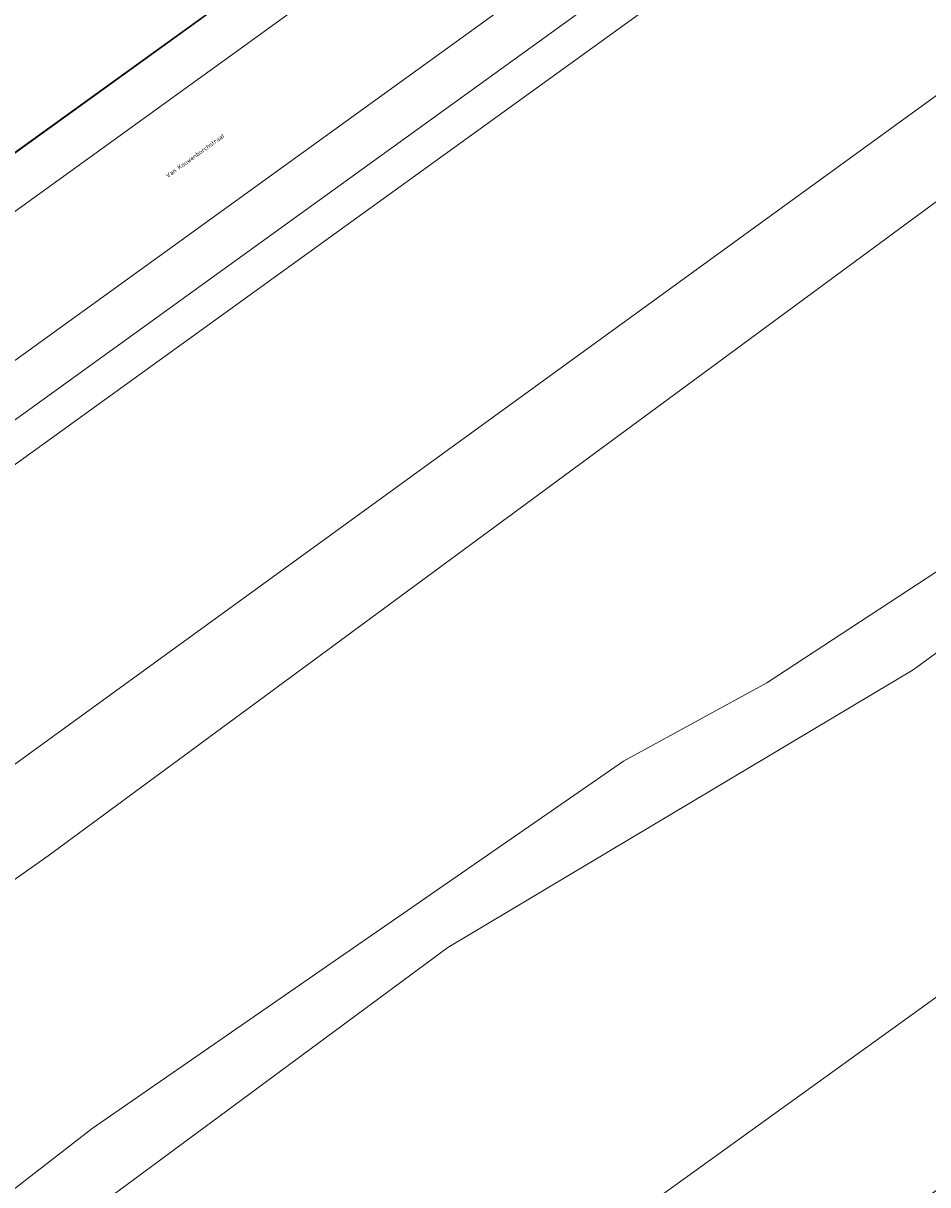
# Model space of a CAD drawing. Header units: metres. Extents: x 237319 to 238937, y 510065 to 511489.
# Tile 84 of 176: x 237951 to 237989, y 510907 to 510956. Entities that reach past the tile are written whole.
import ezdxf
from ezdxf.enums import TextEntityAlignment as Align

# ---------------------------------------------------------------- set-up
doc = ezdxf.new("R2010")
doc.units = ezdxf.units.M
for name, color, linetype, lineweight in [('B-WE-FV-GELEIDING_WILDRASTER-G', 252, 'Continuous', 18), ('B-WE-GR-BEPLANTING_CULTUUR_BOSPLANTSOEN-GV', 252, 'Continuous', 18), ('B-WE-KG-GRENS_PERCEEL-GV', 252, 'Continuous', 18), ('B-WE-OG-TERREIN_BEGROEID-GV', 252, 'Continuous', 18), ('B-WE-OG-TERREIN_ERF-GV', 252, 'Continuous', 18), ('B-WE-OG-TERREIN_OEVER-GV', 252, 'Continuous', 18), ('B-WE-OG-TOPOGRAFIE-T18', 252, 'Continuous', 18), ('B-WE-OG-WATER_MEER-GV', 252, 'Continuous', 18), ('B-WE-VH-OPENVERHARDING-GV', 252, 'Continuous', 18)]:
    doc.layers.add(name, color=color, linetype=linetype, lineweight=lineweight)
doc.styles.add('NLCS-ISO-M100-T18', font='NLCS-ISO.ttf', dxfattribs={"height": 0.18})

# ---------------------------------------------------------------- blocks, each defined once
blk = doc.blocks.new('brk-2025')
at = {"layer": 'B-WE-KG-GRENS_PERCEEL-GV', "flags": 128}
blk.add_lwpolyline([(237889.422, 510984.688), (237898.682, 510991.335), (237907.943, 510997.982), (237917.204, 511004.629), (237926.45, 511011.265), (237926.466, 511011.277), (237935.638, 511017.861), (237944.981, 511024.567), (237949.08, 511018.831), (237956.344, 511008.667), (237963.168, 510999.117), (237982.162, 510972.642), (237972.498, 510965.668), (237963.658, 510959.289), (237954.781, 510952.883), (237945.979, 510946.531), (237937.116, 510940.135), (237928.292, 510933.767), (237919.438, 510927.378), (237910.613, 510921.01), (237901.769, 510914.628), (237892.97, 510908.279)], dxfattribs=at)
blk = doc.blocks.new('bgt-2025')
at = {"layer": 'B-WE-GR-BEPLANTING_CULTUUR_BOSPLANTSOEN-GV', "flags": 128}
blk.add_lwpolyline([(238100.803, 511011.593), (238070.827, 510989.131), (237988.322, 510928.787), (237969.051, 510917.289), (237949.513, 510902.849), (237932.651, 510886.804), (237923.284, 510880.119), (237908.296, 510871.294), (237889.722, 510860.729), (237889.269, 510860.303), (237897.742, 510849.072), (237909.893, 510858.031), (238021.064, 510938.124), (238110.65, 511005.163), (238111.482, 511008.981), (238120.654, 511062.181), (238127.675, 511075.994), (238108.711, 511062.257), (238110.973, 511058.39), (238114.72, 511049.565), (238114.185, 511039.671), (238112.044, 511028.707), (238108.297, 511020.953)], close=True, dxfattribs=at)
at = {"layer": 'B-WE-OG-TERREIN_BEGROEID-GV', "flags": 128}
for points in [[(237886.323, 510878.224), (237926.594, 510907.086), (238093.211, 511028.022), (238096.611, 511034.025), (238099.144, 511039.348), (238099.64, 511045.231), (238097.224, 511053.276), (238066.362, 511096.375), (238040.677, 511131.43), (238039.018, 511131.912), (238038.443, 511131.679), (238047.62, 511113.743), (238090.238, 511054.304), (238091.259, 511052.407), (238091.825, 511050.235), (238092.083, 511048.082), (238091.85, 511045.805), (238091.392, 511043.81), (238090.439, 511041.618), (238089.027, 511039.964), (238087.614, 511038.311), (238088.671, 511036.623), (237878.244, 510884.69)], [(237878.244, 510884.69), (238088.671, 511036.623), (238087.614, 511038.311), (238089.027, 511039.964), (238090.439, 511041.618), (238091.392, 511043.81), (238091.85, 511045.805), (238092.083, 511048.082), (238091.825, 511050.235), (238091.259, 511052.407), (238090.238, 511054.304), (238047.62, 511113.743), (238038.443, 511131.679), (238037.048, 511131.115), (238037.919, 511129.091)], [(238153.14, 511084.889), (238151.483, 511087.182), (238148.728, 511090.991), (238146.611, 511089.494), (238127.675, 511075.994), (238120.654, 511062.181), (238111.482, 511008.981), (238110.65, 511005.163), (238021.064, 510938.124), (237909.893, 510858.031), (237897.742, 510849.072), (237901.865, 510843.606), (237944.083, 510874.315), (237980.335, 510900.752), (238112.781, 510996.441)], [(238086.591, 511039.422), (238085.438, 511038.591), (238086.588, 511036.968), (237998.795, 510973.509), (237984.088, 510962.96), (237984.082, 510962.956), (237980.324, 510960.249), (237878.595, 510886.793), (237877.454, 510888.408)]]:
    blk.add_lwpolyline(points, dxfattribs=at)
at = {"layer": 'B-WE-OG-TERREIN_ERF-GV', "flags": 128}
blk.add_lwpolyline([(237874.058, 510894.562), (237928.346, 510933.765), (237976.622, 510968.623), (237982.348, 510972.768), (237945.019, 511024.69)], dxfattribs=at)
at = {"layer": 'B-WE-OG-TERREIN_OEVER-GV', "flags": 128}
for points in [[(238099.144, 511039.348), (238096.611, 511034.025), (238093.211, 511028.022), (237926.594, 510907.086), (237886.323, 510878.224)], [(237885.115, 510872.489), (237895.956, 510880.601), (237921.826, 510899.456), (237952.492, 510921.085), (238001.608, 510957.279), (238039.483, 510983.717), (238069.63, 511006.2), (238082.809, 511014.831), (238093.286, 511022.179), (238097.712, 511026.644), (238100.733, 511032.698), (238102.485, 511040.745)], [(238110.938, 511043.788), (238109.827, 511036.389), (238107.416, 511025.204), (238097.288, 511013.2), (238086.81, 511004.112), (238060.413, 510984.155), (238048.299, 510976.441), (238029.683, 510965.003), (238023.261, 510960.67), (238009.181, 510947.684), (238006.43, 510944.078), (237982.262, 510928.248), (237976.32, 510925.008), (237954.313, 510909.789), (237945.671, 510903.079), (237928.751, 510888.781), (237919.414, 510880.837), (237901.484, 510871.179)], [(237908.296, 510871.294), (237923.284, 510880.119), (237932.651, 510886.804), (237949.513, 510902.849), (237969.051, 510917.289), (237988.322, 510928.787), (238070.827, 510989.131), (238100.803, 511011.593), (238108.297, 511020.953), (238112.044, 511028.707), (238114.185, 511039.671)]]:
    blk.add_lwpolyline(points, dxfattribs=at)
at = {"layer": 'B-WE-OG-WATER_MEER-GV', "flags": 128}
for points in [[(238102.485, 511040.745), (238100.733, 511032.698), (238097.712, 511026.644), (238093.286, 511022.179), (238082.809, 511014.831), (238069.63, 511006.2), (238039.483, 510983.717), (238001.608, 510957.279), (237952.492, 510921.085), (237921.826, 510899.456), (237895.956, 510880.601), (237885.115, 510872.489)], [(237901.484, 510871.179), (237919.414, 510880.837), (237928.751, 510888.781), (237945.671, 510903.079), (237954.313, 510909.789), (237976.32, 510925.008), (237982.262, 510928.248), (238006.43, 510944.078), (238009.181, 510947.684), (238023.261, 510960.67), (238029.683, 510965.003), (238048.299, 510976.441), (238060.413, 510984.155), (238086.81, 511004.112), (238097.288, 511013.2), (238107.416, 511025.204), (238109.827, 511036.389), (238110.938, 511043.788)]]:
    blk.add_lwpolyline(points, dxfattribs=at)
at = {"layer": 'B-WE-VH-OPENVERHARDING-GV', "flags": 128}
for points in [[(237983.607, 510973.695), (237982.348, 510972.768), (237976.622, 510968.623), (237928.346, 510933.765), (237874.058, 510894.562)], [(237874.877, 510892.723), (237977.241, 510966.657), (237979.991, 510968.664), (237982.414, 510970.432)], [(237877.454, 510888.408), (237979.338, 510962.002), (237982.932, 510964.572), (237979.991, 510968.664), (237977.241, 510966.657)], [(237977.241, 510966.657), (237874.877, 510892.723)]]:
    blk.add_lwpolyline(points, dxfattribs=at)
blk.add_lwpolyline([(237982.932, 510964.572), (237979.338, 510962.002), (237877.454, 510888.408), (237878.595, 510886.793), (237980.324, 510960.249), (237984.082, 510962.956), (237984.088, 510962.96)], close=True, dxfattribs=at)
at = {"layer": 'B-WE-KG-GRENS_PERCEEL-GV'}
blk.add_blockref('brk-2025', (0, 0), dxfattribs=at)
at = {"layer": 'B-WE-OG-TOPOGRAFIE-T18', "style": 'NLCS-ISO-M100-T18'}
blk.add_text('Van Kouwenborchstraat', height=0.18, rotation=35.9, dxfattribs=at).set_placement((237958.583, 510950.095), align=Align.MIDDLE)

msp = doc.modelspace()

# ---------------------------------------------------------------- block references
at = {"layer": 'B-WE-FV-GELEIDING_WILDRASTER-G'}
msp.add_blockref('bgt-2025', (0, 0), dxfattribs=at)

doc.saveas('drawing.dxf')
